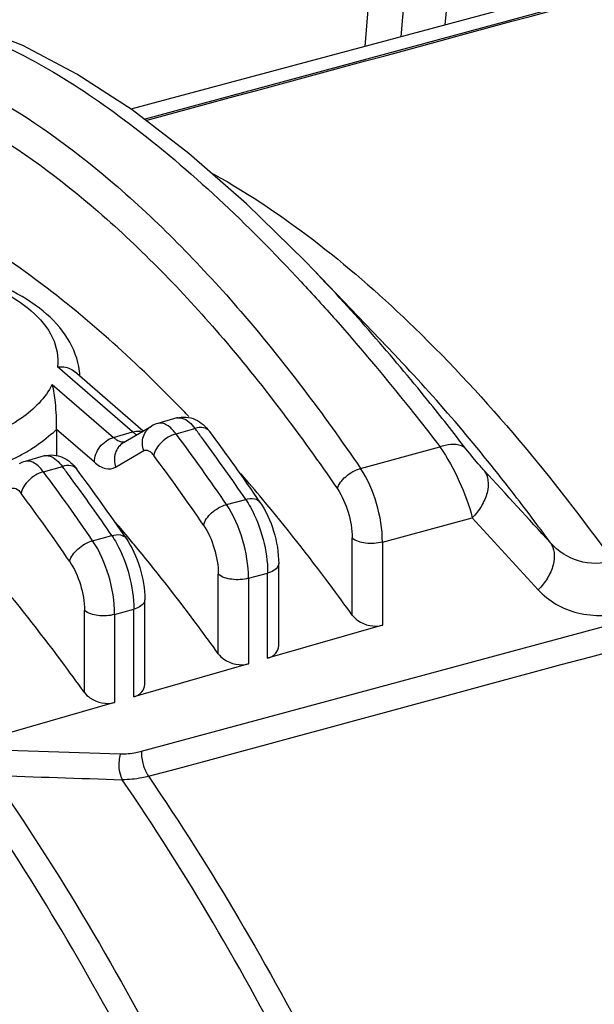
# Model space of a CAD drawing. Header units: millimetres. Extents: x 0 to 420, y 0 to 297.
# Tile 52 of 105: x 196 to 204, y 121 to 135. Entities that reach past the tile are written whole.
import ezdxf

# ---------------------------------------------------------------- set-up
doc = ezdxf.new("R2010")
doc.units = ezdxf.units.MM
doc.header["$LTSCALE"] = 23.1
doc.layers.get('0').update_dxf_attribs({"linetype": 'CONTINUOUS'})

msp = doc.modelspace()

# ---------------------------------------------------------------- linework, layer by layer
at = {"color": 7, "linetype": 'Continuous'}
for p, q in [((203.2462, 149.9126), (201.7999, 134.5651)), ((201.9565, 149.5403), (200.713, 134.274)), ((201.2054, 134.4059), (202.4065, 149.1506)), ((197.7125, 133.2882), (225.98, 140.9322)), ((213.6061, 137.7269), (197.534, 133.4226)), ((223.3119, 131.6275), (197.676, 124.7008)), ((200.0237, 131.2306), (199.9008, 131.3582)), ((201.1142, 130.0905), (200.0237, 131.2306)), ((197.5573, 129.0408), (196.5377, 129.9238)), ((197.7014, 129.0531), (196.7675, 129.8618)), ((196.4654, 129.6864), (197.2975, 128.9658)), ((197.4348, 128.8965), (197.8163, 129.1206)), ((198.1565, 129.2297), (197.8991, 129.1561)), ((196.5246, 129.0753), (196.5246, 128.72)), ((197.0377, 128.631), (196.5246, 129.0753)), ((197.2975, 128.9658), (197.5573, 129.0408)), ((198.1472, 129.015), (198.4045, 129.0886)), ((198.5204, 128.933), (198.4929, 128.9701)), ((196.355, 128.7148), (196.0976, 128.6412)), ((197.3269, 128.5629), (197.7084, 128.7869)), ((200.6527, 128.5453), (201.7325, 128.8368)), ((196.346, 128.4995), (196.6033, 128.5732)), ((196.7162, 128.4214), (196.6916, 128.4547)), ((196.7162, 128.4214), (196.6916, 128.4545)), ((198.8338, 128.0543), (199.0936, 128.1245)), ((200.9503, 127.5462), (202.1717, 127.8762)), ((202.1717, 127.8762), (203.0682, 126.8985)), ((197.0149, 127.5633), (197.2747, 127.6335)), ((200.5405, 126.5544), (200.5405, 127.6011)), ((200.9503, 127.5462), (200.9503, 126.4191)), ((199.5415, 126.1396), (199.5415, 127.2549)), ((198.7219, 126.0294), (198.7219, 127.1097)), ((199.1317, 127.0548), (199.3915, 127.125)), ((199.3915, 125.9691), (199.3915, 127.125)), ((199.1317, 127.0548), (199.1317, 125.8941)), ((197.7228, 125.6146), (197.7228, 126.7635)), ((196.9032, 125.5044), (196.9032, 126.6183)), ((197.313, 126.5634), (197.5728, 126.6336)), ((197.5728, 125.4441), (197.5728, 126.6336)), ((197.313, 126.5634), (197.313, 125.3691)), ((200.9503, 126.4191), (199.3915, 125.9691)), ((199.1317, 125.8941), (197.5728, 125.4441)), ((197.313, 125.3691), (195.7542, 124.9191)), ((197.3903, 124.6662), (195.6261, 124.7262))]:
    msp.add_line(p, q, dxfattribs=at)
msp.add_lwpolyline([(199.9008, 131.3582), (199.1056, 132.1367), (198.3216, 132.8223), (197.5522, 133.4108), (196.7996, 133.8991), (196.0645, 134.284), (195.4125, 134.5408)], dxfattribs=at)
for centre, radius, start, end in [((195.855, 129.7469), 0.9879, 3.15627, 10.57846), ((183.5947, 115.1666), 20.3763, 43.71914, 44.02042), ((197.9981, 128.8109), 0.3592, 105.99242, 120.41714), ((198.1892, 129.1146), 0.1196, 97.93414, 105.86164), ((197.6322, 128.8522), 0.199, 74.69433, 82.92589), ((177.7612, 113.7173), 25.4873, 34.23002, 36.88467), ((178.9448, 114.4749), 24.3359, 36.55748, 36.90574), ((177.8526, 113.4922), 25.9335, 34.2544, 36.86436), ((197.4318, 129.0222), 0.1177, 270.93659, 280.74396), ((177.3963, 113.3466), 26.2519, 34.25845, 36.42175), ((194.6293, 131.3551), 2.9834, 294.77096, 298.05518), ((194.8079, 131.0205), 2.604, 298.05077, 301.64851), ((196.3877, 128.5996), 0.1196, 97.9093, 105.86118), ((177.7618, 113.6519), 25.1075, 34.22999, 36.88467), ((196.1966, 128.2959), 0.3592, 105.99288, 120.41712), ((175.8915, 113.178), 25.5565, 34.25561, 36.83526), ((177.0484, 113.9147), 24.439, 36.50902, 36.85548), ((175.9943, 112.9611), 25.9886, 34.27846, 36.81641), ((180.8319, 112.6712), 24.0997, 39.89573, 40.96265), ((175.5428, 112.8189), 26.3011, 34.28229, 36.38622), ((175.8923, 113.1127), 25.1763, 34.25558, 36.83526), ((178.8942, 112.0447), 24.2562, 39.94503, 40.63158), ((178.3363, 111.577), 24.9842, 39.43165, 39.94588)]:
    msp.add_arc(centre, radius, start, end, dxfattribs=at)
for points in [[(197.7371, 133.2694), (203.0406, 134.7039), (208.3442, 136.1384), (213.6478, 137.5726)], [(197.7727, 124.3657), (206.3176, 126.6757), (214.8627, 128.9849), (223.4077, 131.2948)], [(197.5573, 129.0408), (197.5892, 129.05), (197.6237, 129.0539), (197.6567, 129.0497)], [(197.5921, 129.0142), (197.5799, 129.0223), (197.5683, 129.0312), (197.5573, 129.0408)], [(197.6142, 129.001), (197.6066, 129.005), (197.5993, 129.0094), (197.5921, 129.0142)], [(198.1472, 129.015), (198.1323, 129.0345), (198.1165, 129.0532), (198.0994, 129.0708)], [(196.346, 128.4995), (196.3312, 128.5191), (196.3153, 128.5379), (196.2982, 128.5555)], [(203.2339, 127.5344), (202.9344, 127.8619), (202.6346, 128.189), (202.3346, 128.516)], [(199.0936, 128.1245), (199.1164, 128.0909), (199.1375, 128.0562), (199.1572, 128.0208)], [(197.2747, 127.6335), (197.2975, 127.6), (197.3186, 127.5653), (197.3383, 127.5298)], [(195.6546, 124.3773), (196.2425, 124.3585), (196.8303, 124.3389), (197.4181, 124.3199)]]:
    msp.add_open_spline(points, degree=3, dxfattribs=at)
for points, knots in [([(195.3766, 134.465), (195.7342, 134.3294), (196.476, 133.9605), (198.0325, 132.8967), (199.1243, 131.8537), (199.8457, 131.0799)], [0, 0, 0, 0, 0.2032745, 0.4378414, 1, 1, 1, 1]), ([(194.057, 134.2575), (194.6256, 134.1078), (195.8069, 133.5822), (197.4744, 132.3419), (199.133, 130.6334), (200.1501, 129.2837), (200.6527, 128.5453)], [0, 0, 0, 0, 0.1985826, 0.4306201, 0.6983562, 1, 1, 1, 1]), ([(193.8419, 133.8931), (194.4021, 133.7457), (195.5657, 133.228), (197.2082, 132.0062), (198.8421, 130.3232), (199.8439, 128.9937), (200.3391, 128.2664)], [0, 0, 0, 0, 0.1985828, 0.4306204, 0.6983564, 1, 1, 1, 1]), ([(198.6536, 132.5447), (199.6549, 131.9848), (201.6522, 130.3726), (203.2723, 128.4122), (204.0818, 127.2873)], [0, 0, 0, 0, 0.4528758, 1, 1, 1, 1]), ([(198.2471, 129.3264), (197.6316, 129.9633), (196.4083, 131.0778), (194.9953, 131.9563), (194.2997, 132.2687)], [0, 0, 0, 0, 0.5373509, 1, 1, 1, 1]), ([(196.8262, 129.9283), (196.7977, 130.081), (196.6599, 130.3864), (196.2894, 130.7502), (195.794, 131.0354), (195.4153, 131.1677), (195.212, 131.2231)], [0, 0, 0, 0, 0.2149153, 0.4476629, 0.7084527, 1, 1, 1, 1]), ([(195.2756, 131.1518), (195.3658, 131.1236), (195.686, 131.0099), (195.9931, 130.8449), (196.1792, 130.6843)], [0, 0, 0, 0, 0.2778066, 1, 1, 1, 1]), ([(202.0857, 128.8113), (201.916, 129.0318), (201.2598, 129.8641), (200.564, 130.6658), (200.0237, 131.2306)], [0, 0, 0, 0, 0.2625199, 1, 1, 1, 1]), ([(199.8457, 131.0799), (200.0047, 130.9094), (200.6613, 130.1853), (201.2802, 129.4274), (201.7334, 128.8371)], [0, 0, 0, 0, 0.2385494, 1, 1, 1, 1]), ([(196.1792, 130.6843), (196.2975, 130.5822), (196.4958, 130.3581), (196.5541, 130.0558), (196.5377, 129.9238)], [0, 0, 0, 0, 0.5401394, 1, 1, 1, 1]), ([(203.2339, 127.5344), (203.0633, 127.7684), (202.3981, 128.6536), (201.6795, 129.4996), (201.1142, 130.0905)], [0, 0, 0, 0, 0.2614857, 1, 1, 1, 1]), ([(196.5377, 129.9238), (196.5589, 129.9263), (196.6393, 129.929), (196.7228, 129.9006), (196.7675, 129.8618)], [0, 0, 0, 0, 0.2653216, 1, 1, 1, 1]), ([(196.4654, 129.6864), (196.3743, 129.5005), (196.0156, 129.1532), (195.5761, 128.9612), (195.3207, 128.8777)], [0, 0, 0, 0, 0.4351855, 1, 1, 1, 1]), ([(196.5246, 129.0753), (196.5246, 129.1972), (196.5194, 129.4023), (196.4883, 129.6063), (196.4654, 129.6864)], [0, 0, 0, 0, 0.5940294, 1, 1, 1, 1]), ([(198.1565, 129.2297), (198.2378, 129.2529), (198.4215, 129.2356), (198.551, 129.1167), (198.6009, 129.0503)], [0, 0, 0, 0, 0.5045205, 1, 1, 1, 1]), ([(197.7084, 128.7869), (197.6877, 128.8476), (197.6811, 128.9815), (197.7646, 129.0902), (197.8163, 129.1206)], [0, 0, 0, 0, 0.5168095, 1, 1, 1, 1]), ([(198.0024, 129.1436), (197.9937, 129.1478), (197.9611, 129.1607), (197.9236, 129.1631), (197.8992, 129.1561)], [0, 0, 0, 0, 0.2766315, 1, 1, 1, 1]), ([(198.0994, 129.0708), (198.0916, 129.0788), (198.0624, 129.1069), (198.029, 129.1311), (198.0024, 129.1436)], [0, 0, 0, 0, 0.2768736, 1, 1, 1, 1]), ([(198.1727, 129.2331), (198.1908, 129.2356), (198.2869, 129.2257), (198.3589, 129.1486), (198.4045, 129.0886)], [0, 0, 0, 0, 0.1954809, 1, 1, 1, 1]), ([(196.5246, 129.0753), (196.4999, 129.0507), (196.3915, 128.9499), (196.2705, 128.8631), (196.1743, 128.8037)], [0, 0, 0, 0, 0.2355225, 1, 1, 1, 1]), ([(198.1472, 129.015), (198.0734, 128.9947), (197.9454, 128.9167), (197.856, 128.7892), (197.8438, 128.7215)], [0, 0, 0, 0, 0.5263724, 1, 1, 1, 1]), ([(198.6009, 129.0503), (198.5826, 129.0747), (198.5137, 129.1092), (198.4423, 129.099), (198.4045, 129.0886)], [0, 0, 0, 0, 0.437511, 1, 1, 1, 1]), ([(197.0377, 128.631), (197.0377, 128.7041), (197.0981, 128.8516), (197.2256, 128.9451), (197.2975, 128.9658)], [0, 0, 0, 0, 0.4940867, 1, 1, 1, 1]), ([(197.2975, 128.9658), (197.3086, 128.9561), (197.3481, 128.9254), (197.3981, 128.9039), (197.4337, 128.9045)], [0, 0, 0, 0, 0.2936321, 1, 1, 1, 1]), ([(197.4348, 128.8965), (197.3831, 128.8662), (197.2996, 128.7575), (197.3062, 128.6236), (197.3269, 128.5629)], [0, 0, 0, 0, 0.4830791, 1, 1, 1, 1]), ([(202.0857, 128.8114), (202.0684, 128.8284), (201.9607, 128.8928), (201.8249, 128.8677), (201.7325, 128.8368)], [0, 0, 0, 0, 0.1989558, 1, 1, 1, 1]), ([(196.355, 128.7147), (196.4364, 128.738), (196.6203, 128.7206), (196.7499, 128.6014), (196.7997, 128.5349)], [0, 0, 0, 0, 0.5045014, 1, 1, 1, 1]), ([(196.3712, 128.7181), (196.3894, 128.7207), (196.4857, 128.7106), (196.5577, 128.6333), (196.6033, 128.5732)], [0, 0, 0, 0, 0.1953955, 1, 1, 1, 1]), ([(197.7084, 128.7869), (197.7268, 128.7978), (197.7894, 128.7904), (197.8246, 128.7472), (197.8439, 128.7216)], [0, 0, 0, 0, 0.3994998, 1, 1, 1, 1]), ([(201.7325, 128.8368), (201.8356, 128.6909), (202.0047, 128.3781), (202.1282, 128.0454), (202.1717, 127.8762)], [0, 0, 0, 0, 0.5057152, 1, 1, 1, 1]), ([(202.3346, 128.5159), (202.3152, 128.537), (202.2294, 128.6331), (202.1468, 128.732), (202.0858, 128.8113)], [0, 0, 0, 0, 0.2224586, 1, 1, 1, 1]), ([(196.2011, 128.6286), (196.1923, 128.6327), (196.1597, 128.6458), (196.1221, 128.6481), (196.0976, 128.6412)], [0, 0, 0, 0, 0.2767093, 1, 1, 1, 1]), ([(196.2982, 128.5555), (196.2903, 128.5636), (196.2611, 128.5917), (196.2277, 128.6161), (196.2011, 128.6286)], [0, 0, 0, 0, 0.2768933, 1, 1, 1, 1]), ([(196.7997, 128.5349), (196.7814, 128.5593), (196.7125, 128.5937), (196.6411, 128.5835), (196.6033, 128.5732)], [0, 0, 0, 0, 0.4372731, 1, 1, 1, 1]), ([(197.0377, 128.631), (197.0821, 128.5925), (197.1718, 128.5294), (197.2877, 128.5398), (197.3269, 128.5629)], [0, 0, 0, 0, 0.5637273, 1, 1, 1, 1]), ([(196.3415, 128.4982), (196.2687, 128.4772), (196.1426, 128.3994), (196.0546, 128.2732), (196.0425, 128.2063)], [0, 0, 0, 0, 0.527208, 1, 1, 1, 1]), ([(200.3391, 128.2664), (200.355, 128.3316), (200.4516, 128.4512), (200.5788, 128.5249), (200.6527, 128.5453)], [0, 0, 0, 0, 0.4669539, 1, 1, 1, 1]), ([(200.9503, 127.5462), (200.9513, 127.7231), (200.8905, 128.0736), (200.7504, 128.4013), (200.6527, 128.5453)], [0, 0, 0, 0, 0.504112, 1, 1, 1, 1]), ([(202.3346, 128.5159), (202.3614, 128.4779), (202.3978, 128.3759), (202.3799, 128.2036), (202.3016, 128.0287), (202.2186, 127.9238), (202.1717, 127.8762)], [0, 0, 0, 0, 0.1975299, 0.4389704, 0.7169087, 1, 1, 1, 1]), ([(195.9069, 128.272), (195.9253, 128.2828), (195.9881, 128.2754), (196.0232, 128.2321), (196.0425, 128.2064)], [0, 0, 0, 0, 0.3993429, 1, 1, 1, 1]), ([(200.3391, 128.2664), (200.4044, 128.1704), (200.4986, 127.9524), (200.5405, 127.719), (200.5405, 127.6011)], [0, 0, 0, 0, 0.4961997, 1, 1, 1, 1]), ([(198.5203, 127.7753), (198.5359, 127.8398), (198.6309, 127.9584), (198.7563, 128.032), (198.8293, 128.0531)], [0, 0, 0, 0, 0.4662589, 1, 1, 1, 1]), ([(199.1317, 127.0548), (199.1327, 127.2318), (199.0718, 127.5825), (198.9315, 127.9103), (198.8338, 128.0543)], [0, 0, 0, 0, 0.5041584, 1, 1, 1, 1]), ([(199.0936, 128.1245), (199.1319, 128.135), (199.2017, 128.1467), (199.2714, 128.1134), (199.2878, 128.0893)], [0, 0, 0, 0, 0.576299, 1, 1, 1, 1]), ([(199.2878, 128.0893), (199.3701, 127.9686), (199.4907, 127.6959), (199.5415, 127.4024), (199.5415, 127.2549)], [0, 0, 0, 0, 0.4976367, 1, 1, 1, 1]), ([(200.5405, 126.5544), (200.4412, 126.6924), (200.0489, 127.2278), (199.6382, 127.7499), (199.3215, 128.1286)], [0, 0, 0, 0, 0.2561921, 1, 1, 1, 1]), ([(199.1572, 128.0208), (199.2334, 127.8836), (199.345, 127.5899), (199.3924, 127.2789), (199.3915, 127.125)], [0, 0, 0, 0, 0.5049921, 1, 1, 1, 1]), ([(198.5203, 127.7753), (198.5856, 127.6793), (198.6799, 127.4612), (198.7219, 127.2276), (198.7219, 127.1097)], [0, 0, 0, 0, 0.4961558, 1, 1, 1, 1]), ([(197.2747, 127.6335), (197.313, 127.6441), (197.3828, 127.6557), (197.4524, 127.6224), (197.4689, 127.5983)], [0, 0, 0, 0, 0.5761622, 1, 1, 1, 1]), ([(196.7014, 127.2842), (196.717, 127.3487), (196.812, 127.4674), (196.9374, 127.541), (197.0103, 127.5621)], [0, 0, 0, 0, 0.4663181, 1, 1, 1, 1]), ([(197.313, 126.5634), (197.314, 126.7405), (197.2531, 127.0913), (197.1127, 127.4193), (197.0149, 127.5633)], [0, 0, 0, 0, 0.5042038, 1, 1, 1, 1]), ([(197.3383, 127.5298), (197.4146, 127.3925), (197.5263, 127.0988), (197.5737, 126.7876), (197.5728, 126.6336)], [0, 0, 0, 0, 0.5049615, 1, 1, 1, 1]), ([(197.4689, 127.5983), (197.5513, 127.4776), (197.672, 127.2047), (197.7228, 126.9111), (197.7228, 126.7635)], [0, 0, 0, 0, 0.4976097, 1, 1, 1, 1]), ([(200.9503, 127.5462), (200.8773, 127.5251), (200.7344, 127.5179), (200.5897, 127.5585), (200.5405, 127.6011)], [0, 0, 0, 0, 0.5388768, 1, 1, 1, 1]), ([(203.2339, 127.5344), (203.2601, 127.4961), (203.295, 127.3943), (203.2761, 127.2232), (203.1975, 127.0497), (203.1149, 126.9457), (203.0682, 126.8985)], [0, 0, 0, 0, 0.1977939, 0.439333, 0.7170512, 1, 1, 1, 1]), ([(204.0818, 127.2874), (203.9312, 127.247), (203.6056, 127.2419), (203.3341, 127.4219), (203.2339, 127.5344)], [0, 0, 0, 0, 0.5084688, 1, 1, 1, 1]), ([(198.7219, 126.0294), (198.633, 126.1529), (198.2815, 126.6336), (197.9152, 127.1035), (197.6337, 127.4459)], [0, 0, 0, 0, 0.2555909, 1, 1, 1, 1]), ([(196.7014, 127.2841), (196.7669, 127.1882), (196.8612, 126.9699), (196.9032, 126.7363), (196.9032, 126.6183)], [0, 0, 0, 0, 0.4961115, 1, 1, 1, 1]), ([(199.5415, 127.2549), (199.5415, 127.2416), (199.5204, 127.1724), (199.4449, 127.1405), (199.3915, 127.125)], [0, 0, 0, 0, 0.1938113, 1, 1, 1, 1]), ([(196.9032, 125.5044), (196.8015, 125.6456), (196.4004, 126.193), (195.9799, 126.7263), (195.6556, 127.1128)], [0, 0, 0, 0, 0.2564728, 1, 1, 1, 1]), ([(199.1317, 127.0548), (199.0586, 127.0337), (198.9157, 127.0265), (198.771, 127.0671), (198.7219, 127.1097)], [0, 0, 0, 0, 0.5388768, 1, 1, 1, 1]), ([(203.0682, 126.8985), (203.1377, 126.8225), (203.3023, 126.6886), (203.7126, 126.5237), (204.0654, 126.5431), (204.286, 126.6027)], [0, 0, 0, 0, 0.2357769, 0.477024, 1, 1, 1, 1]), ([(197.7228, 126.7635), (197.7228, 126.7502), (197.7018, 126.681), (197.6263, 126.6491), (197.5728, 126.6336)], [0, 0, 0, 0, 0.1938113, 1, 1, 1, 1]), ([(197.313, 126.5634), (197.24, 126.5424), (197.097, 126.5351), (196.9524, 126.5758), (196.9032, 126.6183)], [0, 0, 0, 0, 0.5388768, 1, 1, 1, 1]), ([(200.5405, 126.5544), (200.561, 126.526), (200.6701, 126.4234), (200.8414, 126.3876), (200.9503, 126.4191)], [0, 0, 0, 0, 0.2358342, 1, 1, 1, 1]), ([(199.3915, 125.9691), (199.4328, 125.981), (199.5089, 126.0206), (199.5414, 126.1026), (199.5415, 126.1396)], [0, 0, 0, 0, 0.5379227, 1, 1, 1, 1]), ([(198.7219, 126.0294), (198.7423, 126.001), (198.8515, 125.8984), (199.0227, 125.8626), (199.1317, 125.8941)], [0, 0, 0, 0, 0.2358342, 1, 1, 1, 1]), ([(196.9032, 125.5044), (196.9236, 125.476), (197.0328, 125.3734), (197.2041, 125.3376), (197.313, 125.3691)], [0, 0, 0, 0, 0.2358342, 1, 1, 1, 1]), ([(197.5728, 125.4441), (197.6142, 125.456), (197.6902, 125.4956), (197.7228, 125.5776), (197.7228, 125.6146)], [0, 0, 0, 0, 0.5379227, 1, 1, 1, 1]), ([(197.676, 124.7008), (197.652, 124.6944), (197.5584, 124.6725), (197.4616, 124.6637), (197.3903, 124.6662)], [0, 0, 0, 0, 0.2583232, 1, 1, 1, 1]), ([(197.6763, 124.7006), (197.6751, 124.6414), (197.6941, 124.5239), (197.7402, 124.4139), (197.7727, 124.3657)], [0, 0, 0, 0, 0.5046017, 1, 1, 1, 1]), ([(197.39, 124.6664), (197.3814, 124.6372), (197.3602, 124.5221), (197.375, 124.3953), (197.4181, 124.3199)], [0, 0, 0, 0, 0.2597411, 1, 1, 1, 1]), ([(195.6549, 124.3778), (196.5684, 123.0606), (198.269, 120.1672), (200.3615, 115.4476), (202.0239, 110.3556), (202.8007, 106.827), (203.0926, 105.054)], [0, 0, 0, 0, 0.230613, 0.4812538, 0.7414779, 1, 1, 1, 1]), ([(197.7728, 124.3661), (197.7429, 124.358), (197.6266, 124.3304), (197.5064, 124.318), (197.4179, 124.3196)], [0, 0, 0, 0, 0.259213, 1, 1, 1, 1]), ([(204.5286, 105.8454), (204.2427, 107.5385), (203.4912, 110.9062), (201.8987, 115.7681), (199.9029, 120.2808), (198.2857, 123.0532), (197.4179, 124.3196)], [0, 0, 0, 0, 0.2584658, 0.5183844, 0.7689127, 1, 1, 1, 1]), ([(197.7728, 124.3661), (198.6363, 123.1048), (200.2455, 120.3441), (202.2321, 115.8513), (203.8179, 111.0116), (204.5668, 107.6593), (204.8519, 105.9739)], [0, 0, 0, 0, 0.2311282, 0.4816469, 0.7415392, 1, 1, 1, 1]), ([(202.5431, 106.0734), (202.2406, 107.6809), (201.4827, 110.8706), (199.9405, 115.4805), (198.0457, 119.7784), (196.5311, 122.4381), (195.7219, 123.667)], [0, 0, 0, 0, 0.2585625, 0.5174107, 0.7673952, 1, 1, 1, 1])]:
    msp.add_open_spline(points, degree=3, knots=knots, dxfattribs=at)

doc.saveas('drawing.dxf')
